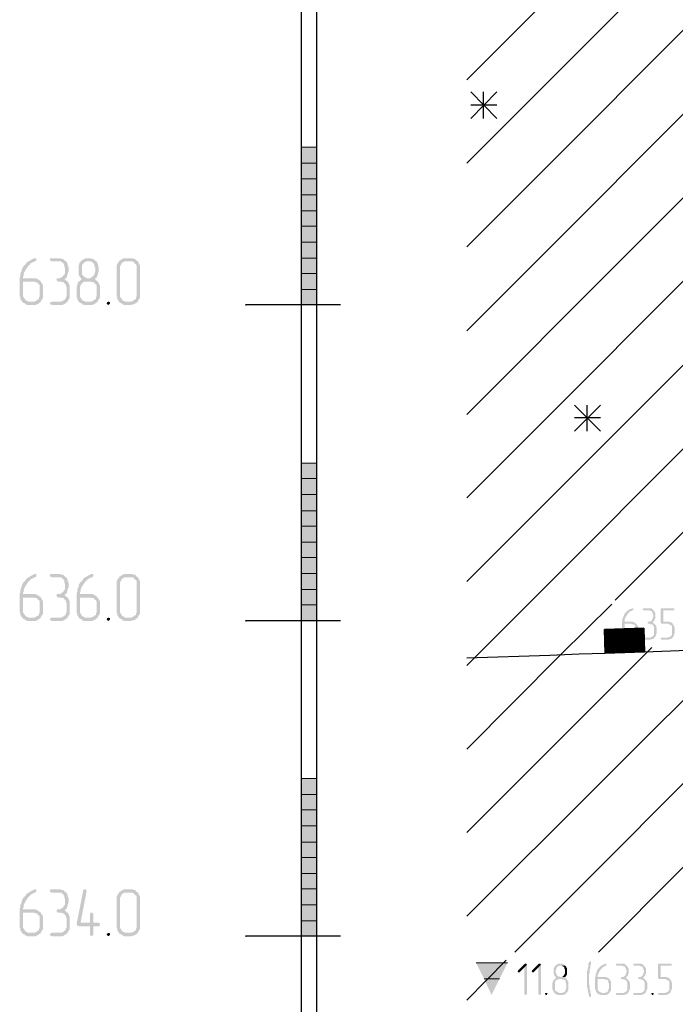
# Model space of a CAD drawing. Header units: millimetres. Extents: x -93479 to 1057970, y -66333 to 172656.
# Tile 73 of 256: x 164002 to 168157, y 39270 to 45513. Entities that reach past the tile are written whole.
import ezdxf

# ---------------------------------------------------------------- set-up
doc = ezdxf.new("R2010")
doc.units = ezdxf.units.MM
doc.layers.add('PDF _Геометрия', color=7, linetype='Continuous')
doc.layers.add('PDF _Сплошная заливка', color=7, linetype='Continuous')

# ---------------------------------------------------------------- blocks, each defined once
blk = doc.blocks.new('геология2')
at = {"layer": 'PDF _Сплошная заливка', "transparency": 33554559}
for points in [[(26.5388, -12.8201), (26.5372, -12.8201), (26.5338, -12.8218), (26.5305, -12.8234), (26.5272, -12.8251), (26.5255, -12.8268), (26.5222, -12.8284), (26.5188, -12.8301), (26.5172, -12.8318), (26.5155, -12.8351), (26.5122, -12.8384), (26.5105, -12.8401), (26.5088, -12.8418), (26.5072, -12.8451), (26.5055, -12.8484), (26.5055, -12.8518), (26.5038, -12.8551), (26.5022, -12.8584), (26.5022, -12.8651), (26.5005, -12.8684), (26.5005, -12.9151), (26.5022, -12.9184), (26.5022, -12.9218), (26.5038, -12.9251), (26.5055, -12.9268), (26.5072, -12.9301), (26.5255, -12.9284), (26.5222, -12.9284), (26.5188, -12.9268), (26.5155, -12.9251), (26.5138, -12.9234), (26.5122, -12.9201), (26.5105, -12.9184), (26.5088, -12.9151), (26.5088, -12.8784), (26.5338, -12.8784), (26.5522, -12.8768), (26.5488, -12.8751), (26.5472, -12.8734), (26.5438, -12.8718), (26.5405, -12.8701), (26.5088, -12.8701), (26.5088, -12.8668), (26.5105, -12.8634), (26.5105, -12.8584), (26.5122, -12.8551), (26.5138, -12.8518), (26.5155, -12.8484), (26.5172, -12.8468), (26.5188, -12.8434), (26.5205, -12.8418), (26.5222, -12.8384), (26.5255, -12.8368), (26.5272, -12.8334), (26.5305, -12.8318), (26.5338, -12.8301), (26.5372, -12.8284), (26.5388, -12.8284), (26.5405, -12.8268), (26.5422, -12.8251), (26.5422, -12.8201)], [(26.5972, -12.8201), (26.5772, -12.8201), (26.5755, -12.8234), (26.5772, -12.8268), (26.5805, -12.8284), (26.6038, -12.8284), (26.6055, -12.8301), (26.6088, -12.8318), (26.6105, -12.8351), (26.6122, -12.8384), (26.6122, -12.8418), (26.6138, -12.8451), (26.6138, -12.8568), (26.6122, -12.8601), (26.6105, -12.8618), (26.6088, -12.8651), (26.6055, -12.8668), (26.6038, -12.8684), (26.6005, -12.8701), (26.5938, -12.8701), (26.5922, -12.8734), (26.5938, -12.8768), (26.5972, -12.8784), (26.6038, -12.8784), (26.6072, -12.8801), (26.6105, -12.8801), (26.6122, -12.8834), (26.6155, -12.8851), (26.6155, -12.8884), (26.6172, -12.8918), (26.6172, -12.9151), (26.6155, -12.9184), (26.6155, -12.9218), (26.6122, -12.9234), (26.6105, -12.9251), (26.6072, -12.9268), (26.6038, -12.9284), (26.5805, -12.9284), (26.5772, -12.9301), (26.5755, -12.9334), (26.5772, -12.9351), (26.5805, -12.9368), (26.6072, -12.9368), (26.6105, -12.9351), (26.6138, -12.9334), (26.6155, -12.9318), (26.6188, -12.9301), (26.6205, -12.9268), (26.6222, -12.9234), (26.6238, -12.9218), (26.6255, -12.9184), (26.6255, -12.8884), (26.6238, -12.8851), (26.6222, -12.8818), (26.6205, -12.8784), (26.6172, -12.8768), (26.6155, -12.8751), (26.6122, -12.8718), (26.6155, -12.8701), (26.6172, -12.8684), (26.6188, -12.8651), (26.6188, -12.8634), (26.6205, -12.8601), (26.6205, -12.8568), (26.6222, -12.8534), (26.6222, -12.8418), (26.6205, -12.8384), (26.6205, -12.8351), (26.6188, -12.8318), (26.6172, -12.8284), (26.6138, -12.8268), (26.6122, -12.8251), (26.6088, -12.8218), (26.6055, -12.8218), (26.6022, -12.8201), (26.5988, -12.8201)], [(26.6722, -12.8201), (26.6655, -12.8201), (26.6622, -12.8218), (26.6588, -12.8234), (26.6555, -12.8251), (26.6538, -12.8268), (26.6505, -12.8301), (26.6488, -12.8318), (26.6488, -12.8351), (26.6472, -12.8384), (26.6472, -12.8601), (26.6488, -12.8634), (26.6505, -12.8668), (26.6522, -12.8701), (26.6555, -12.8718), (26.6522, -12.8751), (26.6505, -12.8768), (26.6755, -12.8784), (26.6788, -12.8784), (26.6822, -12.8801), (26.6855, -12.8801), (26.6872, -12.8834), (26.6905, -12.8851), (26.6922, -12.8884), (26.6922, -12.9151), (26.6905, -12.9184), (26.6905, -12.9218), (26.6872, -12.9234), (26.6855, -12.9251), (26.6822, -12.9268), (26.6788, -12.9284), (26.6672, -12.9284), (26.6488, -12.9301), (26.6522, -12.9318), (26.6555, -12.9334), (26.6572, -12.9351), (26.6605, -12.9368), (26.6822, -12.9368), (26.6855, -12.9351), (26.6888, -12.9334), (26.6905, -12.9318), (26.6938, -12.9301), (26.6955, -12.9268), (26.6972, -12.9234), (26.6988, -12.9218), (26.7005, -12.9184), (26.7005, -12.8884), (26.6988, -12.8851), (26.6972, -12.8818), (26.6955, -12.8784), (26.6922, -12.8768), (26.6905, -12.8751), (26.6872, -12.8718), (26.6905, -12.8701), (26.6688, -12.8701), (26.6655, -12.8684), (26.6622, -12.8668), (26.6605, -12.8651), (26.6572, -12.8618), (26.6555, -12.8601), (26.6555, -12.8384), (26.6572, -12.8351), (26.6605, -12.8318), (26.6622, -12.8301), (26.6655, -12.8284), (26.6722, -12.8284), (26.6888, -12.8268), (26.6872, -12.8251), (26.6838, -12.8218), (26.6805, -12.8218), (26.6772, -12.8201), (26.6738, -12.8201)], [(26.7755, -12.8201), (26.7605, -12.8201), (26.7572, -12.8218), (26.7538, -12.8234), (26.7522, -12.8251), (26.7488, -12.8268), (26.7472, -12.8301), (26.7455, -12.8318), (26.7438, -12.8351), (26.7422, -12.8384), (26.7422, -12.9151), (26.7438, -12.9184), (26.7438, -12.9218), (26.7455, -12.9251), (26.7472, -12.9268), (26.7488, -12.9301), (26.7522, -12.9318), (26.7555, -12.9334), (26.7572, -12.9351), (26.7605, -12.9368), (26.7788, -12.9368), (26.7822, -12.9351), (26.7855, -12.9351), (26.7888, -12.9334), (26.7905, -12.9318), (26.7938, -12.9301), (26.7672, -12.9284), (26.7638, -12.9284), (26.7605, -12.9268), (26.7572, -12.9251), (26.7555, -12.9234), (26.7538, -12.9201), (26.7522, -12.9184), (26.7505, -12.9151), (26.7505, -12.8418), (26.7522, -12.8384), (26.7538, -12.8351), (26.7555, -12.8318), (26.7588, -12.8301), (26.7605, -12.8284), (26.7755, -12.8284), (26.7938, -12.8268), (26.7905, -12.8251), (26.7888, -12.8218), (26.7855, -12.8218), (26.7822, -12.8201), (26.7788, -12.8201)], [(26.6888, -12.8268), (26.6722, -12.8284), (26.6788, -12.8284), (26.6805, -12.8301), (26.6838, -12.8318), (26.6855, -12.8351), (26.6872, -12.8384), (26.6872, -12.8418), (26.6888, -12.8451), (26.6888, -12.8534), (26.6872, -12.8568), (26.6872, -12.8601), (26.6855, -12.8618), (26.6838, -12.8651), (26.6805, -12.8668), (26.6788, -12.8684), (26.6755, -12.8701), (26.6722, -12.8701), (26.6905, -12.8701), (26.6922, -12.8684), (26.6938, -12.8651), (26.6938, -12.8634), (26.6955, -12.8601), (26.6955, -12.8568), (26.6972, -12.8534), (26.6972, -12.8418), (26.6955, -12.8384), (26.6955, -12.8351), (26.6938, -12.8318), (26.6922, -12.8284)], [(26.7938, -12.8268), (26.7755, -12.8284), (26.7822, -12.8284), (26.7855, -12.8301), (26.7872, -12.8334), (26.7905, -12.8351), (26.7922, -12.8384), (26.7922, -12.9151), (26.7905, -12.9184), (26.7905, -12.9218), (26.7872, -12.9234), (26.7855, -12.9251), (26.7822, -12.9268), (26.7788, -12.9284), (26.7672, -12.9284), (26.7938, -12.9301), (26.7955, -12.9268), (26.7972, -12.9234), (26.7988, -12.9218), (26.8005, -12.9184), (26.8005, -12.8384), (26.7988, -12.8351), (26.7972, -12.8318), (26.7955, -12.8284)], [(26.5522, -12.8768), (26.5338, -12.8784), (26.5372, -12.8784), (26.5405, -12.8801), (26.5438, -12.8801), (26.5455, -12.8834), (26.5488, -12.8851), (26.5505, -12.8884), (26.5505, -12.9151), (26.5488, -12.9184), (26.5488, -12.9218), (26.5455, -12.9234), (26.5438, -12.9251), (26.5405, -12.9268), (26.5372, -12.9284), (26.5255, -12.9284), (26.5072, -12.9301), (26.5105, -12.9318), (26.5138, -12.9334), (26.5155, -12.9351), (26.5188, -12.9368), (26.5405, -12.9368), (26.5438, -12.9351), (26.5472, -12.9334), (26.5488, -12.9318), (26.5522, -12.9301), (26.5538, -12.9268), (26.5555, -12.9234), (26.5572, -12.9218), (26.5588, -12.9184), (26.5588, -12.8884), (26.5572, -12.8851), (26.5555, -12.8818), (26.5538, -12.8801)], [(26.6505, -12.8768), (26.6472, -12.8784), (26.6455, -12.8818), (26.6438, -12.8851), (26.6438, -12.8884), (26.6422, -12.8918), (26.6422, -12.8951), (26.6422, -12.9151), (26.6438, -12.9184), (26.6438, -12.9218), (26.6455, -12.9251), (26.6472, -12.9268), (26.6488, -12.9301), (26.6672, -12.9284), (26.6638, -12.9284), (26.6605, -12.9268), (26.6572, -12.9251), (26.6555, -12.9234), (26.6538, -12.9201), (26.6522, -12.9184), (26.6505, -12.9151), (26.6505, -12.8918), (26.6522, -12.8884), (26.6538, -12.8851), (26.6555, -12.8834), (26.6588, -12.8801), (26.6605, -12.8784), (26.6755, -12.8784)], [(26.7222, -12.9284), (26.7188, -12.9301), (26.7172, -12.9334), (26.7188, -12.9351), (26.7222, -12.9368), (26.7238, -12.9351), (26.7255, -12.9334), (26.7255, -12.9301)], [(26.5388, -13.6084), (26.5372, -13.6084), (26.5338, -13.6101), (26.5305, -13.6118), (26.5272, -13.6134), (26.5255, -13.6151), (26.5222, -13.6168), (26.5188, -13.6184), (26.5172, -13.6201), (26.5155, -13.6234), (26.5122, -13.6268), (26.5105, -13.6284), (26.5088, -13.6301), (26.5072, -13.6334), (26.5055, -13.6368), (26.5055, -13.6401), (26.5038, -13.6434), (26.5022, -13.6468), (26.5022, -13.6534), (26.5005, -13.6568), (26.5005, -13.7034), (26.5022, -13.7068), (26.5022, -13.7101), (26.5038, -13.7134), (26.5055, -13.7151), (26.5072, -13.7184), (26.5255, -13.7168), (26.5222, -13.7168), (26.5188, -13.7151), (26.5155, -13.7134), (26.5138, -13.7118), (26.5122, -13.7084), (26.5105, -13.7068), (26.5088, -13.7034), (26.5088, -13.6668), (26.5338, -13.6668), (26.5522, -13.6651), (26.5488, -13.6634), (26.5472, -13.6618), (26.5438, -13.6601), (26.5405, -13.6584), (26.5088, -13.6584), (26.5088, -13.6551), (26.5105, -13.6518), (26.5105, -13.6468), (26.5122, -13.6434), (26.5138, -13.6401), (26.5155, -13.6368), (26.5172, -13.6351), (26.5188, -13.6318), (26.5205, -13.6301), (26.5222, -13.6268), (26.5255, -13.6251), (26.5272, -13.6218), (26.5305, -13.6201), (26.5338, -13.6184), (26.5372, -13.6168), (26.5388, -13.6168), (26.5405, -13.6151), (26.5422, -13.6134), (26.5422, -13.6084)], [(26.5972, -13.6084), (26.5772, -13.6084), (26.5755, -13.6118), (26.5772, -13.6151), (26.5805, -13.6168), (26.6038, -13.6168), (26.6055, -13.6184), (26.6088, -13.6201), (26.6105, -13.6234), (26.6122, -13.6268), (26.6122, -13.6301), (26.6138, -13.6334), (26.6138, -13.6451), (26.6122, -13.6484), (26.6105, -13.6501), (26.6088, -13.6534), (26.6055, -13.6551), (26.6038, -13.6568), (26.6005, -13.6584), (26.5938, -13.6584), (26.5922, -13.6618), (26.5938, -13.6651), (26.5972, -13.6668), (26.6038, -13.6668), (26.6072, -13.6684), (26.6105, -13.6684), (26.6122, -13.6718), (26.6155, -13.6734), (26.6155, -13.6768), (26.6172, -13.6801), (26.6172, -13.7034), (26.6155, -13.7068), (26.6155, -13.7101), (26.6122, -13.7118), (26.6105, -13.7134), (26.6072, -13.7151), (26.6038, -13.7168), (26.5805, -13.7168), (26.5772, -13.7184), (26.5755, -13.7218), (26.5772, -13.7234), (26.5805, -13.7251), (26.6072, -13.7251), (26.6105, -13.7234), (26.6138, -13.7218), (26.6155, -13.7201), (26.6188, -13.7184), (26.6205, -13.7151), (26.6222, -13.7118), (26.6238, -13.7101), (26.6255, -13.7068), (26.6255, -13.6768), (26.6238, -13.6734), (26.6222, -13.6701), (26.6205, -13.6668), (26.6172, -13.6651), (26.6155, -13.6634), (26.6122, -13.6601), (26.6155, -13.6584), (26.6172, -13.6568), (26.6188, -13.6534), (26.6188, -13.6518), (26.6205, -13.6484), (26.6205, -13.6451), (26.6222, -13.6418), (26.6222, -13.6301), (26.6205, -13.6268), (26.6205, -13.6234), (26.6188, -13.6201), (26.6172, -13.6168), (26.6138, -13.6151), (26.6122, -13.6134), (26.6088, -13.6101), (26.6055, -13.6101), (26.6022, -13.6084), (26.5988, -13.6084)], [(26.6805, -13.6084), (26.6788, -13.6084), (26.6755, -13.6101), (26.6722, -13.6118), (26.6688, -13.6134), (26.6672, -13.6151), (26.6638, -13.6168), (26.6605, -13.6184), (26.6588, -13.6201), (26.6572, -13.6234), (26.6538, -13.6268), (26.6522, -13.6284), (26.6505, -13.6301), (26.6488, -13.6334), (26.6472, -13.6368), (26.6472, -13.6401), (26.6455, -13.6434), (26.6438, -13.6468), (26.6438, -13.6534), (26.6422, -13.6568), (26.6422, -13.7034), (26.6438, -13.7068), (26.6438, -13.7101), (26.6455, -13.7134), (26.6472, -13.7151), (26.6488, -13.7184), (26.6672, -13.7168), (26.6638, -13.7168), (26.6605, -13.7151), (26.6572, -13.7134), (26.6555, -13.7118), (26.6538, -13.7084), (26.6522, -13.7068), (26.6505, -13.7034), (26.6505, -13.6668), (26.6755, -13.6668), (26.6938, -13.6651), (26.6905, -13.6634), (26.6888, -13.6618), (26.6855, -13.6601), (26.6822, -13.6584), (26.6505, -13.6584), (26.6505, -13.6551), (26.6522, -13.6518), (26.6522, -13.6468), (26.6538, -13.6434), (26.6555, -13.6401), (26.6572, -13.6368), (26.6588, -13.6351), (26.6605, -13.6318), (26.6622, -13.6301), (26.6638, -13.6268), (26.6672, -13.6251), (26.6688, -13.6218), (26.6722, -13.6201), (26.6755, -13.6184), (26.6788, -13.6168), (26.6805, -13.6168), (26.6822, -13.6151), (26.6838, -13.6134), (26.6838, -13.6084)], [(26.7755, -13.6084), (26.7605, -13.6084), (26.7572, -13.6101), (26.7538, -13.6118), (26.7522, -13.6134), (26.7488, -13.6151), (26.7472, -13.6184), (26.7455, -13.6201), (26.7438, -13.6234), (26.7422, -13.6268), (26.7422, -13.7034), (26.7438, -13.7068), (26.7438, -13.7101), (26.7455, -13.7134), (26.7472, -13.7151), (26.7488, -13.7184), (26.7522, -13.7201), (26.7555, -13.7218), (26.7572, -13.7234), (26.7605, -13.7251), (26.7788, -13.7251), (26.7822, -13.7234), (26.7855, -13.7234), (26.7888, -13.7218), (26.7905, -13.7201), (26.7938, -13.7184), (26.7672, -13.7168), (26.7638, -13.7168), (26.7605, -13.7151), (26.7572, -13.7134), (26.7555, -13.7118), (26.7538, -13.7084), (26.7522, -13.7068), (26.7505, -13.7034), (26.7505, -13.6301), (26.7522, -13.6268), (26.7538, -13.6234), (26.7555, -13.6201), (26.7588, -13.6184), (26.7605, -13.6168), (26.7755, -13.6168), (26.7938, -13.6151), (26.7905, -13.6134), (26.7888, -13.6101), (26.7855, -13.6101), (26.7822, -13.6084), (26.7788, -13.6084)], [(26.7938, -13.6151), (26.7755, -13.6168), (26.7822, -13.6168), (26.7855, -13.6184), (26.7872, -13.6218), (26.7905, -13.6234), (26.7922, -13.6268), (26.7922, -13.7034), (26.7905, -13.7068), (26.7905, -13.7101), (26.7872, -13.7118), (26.7855, -13.7134), (26.7822, -13.7151), (26.7788, -13.7168), (26.7672, -13.7168), (26.7938, -13.7184), (26.7955, -13.7151), (26.7972, -13.7118), (26.7988, -13.7101), (26.8005, -13.7068), (26.8005, -13.6268), (26.7988, -13.6234), (26.7972, -13.6201), (26.7955, -13.6168)], [(26.5522, -13.6651), (26.5338, -13.6668), (26.5372, -13.6668), (26.5405, -13.6684), (26.5438, -13.6684), (26.5455, -13.6718), (26.5488, -13.6734), (26.5505, -13.6768), (26.5505, -13.7034), (26.5488, -13.7068), (26.5488, -13.7101), (26.5455, -13.7118), (26.5438, -13.7134), (26.5405, -13.7151), (26.5372, -13.7168), (26.5255, -13.7168), (26.5072, -13.7184), (26.5105, -13.7201), (26.5138, -13.7218), (26.5155, -13.7234), (26.5188, -13.7251), (26.5405, -13.7251), (26.5438, -13.7234), (26.5472, -13.7218), (26.5488, -13.7201), (26.5522, -13.7184), (26.5538, -13.7151), (26.5555, -13.7118), (26.5572, -13.7101), (26.5588, -13.7068), (26.5588, -13.6768), (26.5572, -13.6734), (26.5555, -13.6701), (26.5538, -13.6684)], [(26.6938, -13.6651), (26.6755, -13.6668), (26.6788, -13.6668), (26.6822, -13.6684), (26.6855, -13.6684), (26.6872, -13.6718), (26.6905, -13.6734), (26.6922, -13.6768), (26.6922, -13.7034), (26.6905, -13.7068), (26.6905, -13.7101), (26.6872, -13.7118), (26.6855, -13.7134), (26.6822, -13.7151), (26.6788, -13.7168), (26.6672, -13.7168), (26.6488, -13.7184), (26.6522, -13.7201), (26.6555, -13.7218), (26.6572, -13.7234), (26.6605, -13.7251), (26.6822, -13.7251), (26.6855, -13.7234), (26.6888, -13.7218), (26.6905, -13.7201), (26.6938, -13.7184), (26.6955, -13.7151), (26.6972, -13.7118), (26.6988, -13.7101), (26.7005, -13.7068), (26.7005, -13.6768), (26.6988, -13.6734), (26.6972, -13.6701), (26.6955, -13.6684)], [(28.0288, -13.6934), (28.0272, -13.6934), (28.0255, -13.6951), (28.0222, -13.6951), (28.0205, -13.6968), (28.0188, -13.6984), (28.0172, -13.6984), (28.0155, -13.7001), (28.0138, -13.7018), (28.0122, -13.7034), (28.0105, -13.7051), (28.0088, -13.7068), (28.0088, -13.7084), (28.0072, -13.7101), (28.0072, -13.7118), (28.0055, -13.7151), (28.0055, -13.7168), (28.0038, -13.7184), (28.0038, -13.7251), (28.0022, -13.7284), (28.0022, -13.7568), (28.0038, -13.7601), (28.0038, -13.7618), (28.0055, -13.7634), (28.0055, -13.7651), (28.0072, -13.7668), (28.0188, -13.7668), (28.0172, -13.7651), (28.0155, -13.7651), (28.0138, -13.7634), (28.0122, -13.7634), (28.0105, -13.7618), (28.0088, -13.7584), (28.0088, -13.7318), (28.0372, -13.7318), (28.0355, -13.7301), (28.0338, -13.7284), (28.0322, -13.7284), (28.0288, -13.7268), (28.0088, -13.7268), (28.0088, -13.7201), (28.0105, -13.7184), (28.0105, -13.7168), (28.0122, -13.7151), (28.0122, -13.7134), (28.0138, -13.7118), (28.0155, -13.7101), (28.0155, -13.7084), (28.0172, -13.7068), (28.0188, -13.7051), (28.0205, -13.7034), (28.0222, -13.7018), (28.0255, -13.7001), (28.0272, -13.7001), (28.0288, -13.6984), (28.0305, -13.6968), (28.0305, -13.6934)], [(28.0688, -13.6934), (28.0555, -13.6934), (28.0538, -13.6968), (28.0555, -13.6984), (28.0705, -13.6984), (28.0722, -13.7001), (28.0755, -13.7001), (28.0772, -13.7018), (28.0772, -13.7034), (28.0788, -13.7051), (28.0788, -13.7084), (28.0805, -13.7101), (28.0805, -13.7151), (28.0788, -13.7184), (28.0788, -13.7201), (28.0772, -13.7218), (28.0772, -13.7234), (28.0755, -13.7251), (28.0722, -13.7268), (28.0672, -13.7268), (28.0672, -13.7284), (28.0655, -13.7301), (28.0672, -13.7318), (28.0705, -13.7318), (28.0738, -13.7334), (28.0772, -13.7334), (28.0788, -13.7351), (28.0805, -13.7368), (28.0822, -13.7401), (28.0822, -13.7601), (28.0805, -13.7618), (28.0788, -13.7634), (28.0772, -13.7651), (28.0755, -13.7651), (28.0738, -13.7668), (28.0555, -13.7668), (28.0538, -13.7684), (28.0555, -13.7718), (28.0755, -13.7718), (28.0772, -13.7701), (28.0805, -13.7701), (28.0822, -13.7684), (28.0838, -13.7668), (28.0855, -13.7651), (28.0855, -13.7634), (28.0872, -13.7618), (28.0872, -13.7601), (28.0888, -13.7568), (28.0888, -13.7418), (28.0872, -13.7384), (28.0872, -13.7368), (28.0855, -13.7351), (28.0838, -13.7334), (28.0822, -13.7318), (28.0805, -13.7301), (28.0788, -13.7284), (28.0805, -13.7268), (28.0822, -13.7251), (28.0838, -13.7234), (28.0838, -13.7201), (28.0855, -13.7184), (28.0855, -13.7051), (28.0838, -13.7034), (28.0838, -13.7018), (28.0822, -13.7001), (28.0805, -13.6984), (28.0788, -13.6968), (28.0772, -13.6951), (28.0755, -13.6934), (28.0705, -13.6934)], [(28.1305, -13.6934), (28.1005, -13.6934), (28.0988, -13.6951), (28.0988, -13.7301), (28.1005, -13.7318), (28.1172, -13.7318), (28.1188, -13.7334), (28.1205, -13.7334), (28.1222, -13.7351), (28.1238, -13.7351), (28.1255, -13.7368), (28.1272, -13.7384), (28.1272, -13.7601), (28.1255, -13.7618), (28.1238, -13.7634), (28.1222, -13.7651), (28.1188, -13.7651), (28.1172, -13.7668), (28.1005, -13.7668), (28.0988, -13.7684), (28.1005, -13.7718), (28.1205, -13.7718), (28.1222, -13.7701), (28.1255, -13.7701), (28.1272, -13.7684), (28.1288, -13.7668), (28.1305, -13.7651), (28.1305, -13.7634), (28.1322, -13.7618), (28.1322, -13.7584), (28.1338, -13.7568), (28.1338, -13.7418), (28.1322, -13.7384), (28.1322, -13.7368), (28.1305, -13.7351), (28.1288, -13.7334), (28.1288, -13.7318), (28.1272, -13.7301), (28.1238, -13.7284), (28.1222, -13.7284), (28.1205, -13.7268), (28.1055, -13.7268), (28.1055, -13.6984), (28.1322, -13.6984), (28.1338, -13.6968), (28.1322, -13.6934)], [(26.7222, -13.7168), (26.7188, -13.7184), (26.7172, -13.7218), (26.7188, -13.7234), (26.7222, -13.7251), (26.7238, -13.7234), (26.7255, -13.7218), (26.7255, -13.7184)], [(28.0372, -13.7318), (28.0255, -13.7318), (28.0272, -13.7334), (28.0322, -13.7334), (28.0338, -13.7351), (28.0355, -13.7368), (28.0355, -13.7418), (28.0372, -13.7434), (28.0372, -13.7551), (28.0355, -13.7568), (28.0355, -13.7601), (28.0338, -13.7618), (28.0338, -13.7634), (28.0322, -13.7651), (28.0288, -13.7651), (28.0272, -13.7668), (28.0072, -13.7668), (28.0088, -13.7684), (28.0105, -13.7701), (28.0138, -13.7701), (28.0155, -13.7718), (28.0305, -13.7718), (28.0322, -13.7701), (28.0338, -13.7701), (28.0355, -13.7684), (28.0372, -13.7668), (28.0388, -13.7651), (28.0405, -13.7634), (28.0405, -13.7618), (28.0422, -13.7601), (28.0422, -13.7384), (28.0405, -13.7368), (28.0405, -13.7351), (28.0388, -13.7334)], [(26.5388, -14.3951), (26.5372, -14.3951), (26.5338, -14.3968), (26.5305, -14.3984), (26.5272, -14.4001), (26.5255, -14.4018), (26.5222, -14.4034), (26.5188, -14.4051), (26.5172, -14.4068), (26.5155, -14.4101), (26.5122, -14.4134), (26.5105, -14.4151), (26.5088, -14.4168), (26.5072, -14.4201), (26.5055, -14.4234), (26.5055, -14.4268), (26.5038, -14.4301), (26.5022, -14.4334), (26.5022, -14.4401), (26.5005, -14.4434), (26.5005, -14.4901), (26.5022, -14.4934), (26.5022, -14.4968), (26.5038, -14.5001), (26.5055, -14.5018), (26.5072, -14.5051), (26.5255, -14.5034), (26.5222, -14.5034), (26.5188, -14.5018), (26.5155, -14.5001), (26.5138, -14.4984), (26.5122, -14.4951), (26.5105, -14.4934), (26.5088, -14.4901), (26.5088, -14.4534), (26.5338, -14.4534), (26.5522, -14.4518), (26.5488, -14.4501), (26.5472, -14.4484), (26.5438, -14.4468), (26.5405, -14.4451), (26.5088, -14.4451), (26.5088, -14.4418), (26.5105, -14.4384), (26.5105, -14.4334), (26.5122, -14.4301), (26.5138, -14.4268), (26.5155, -14.4234), (26.5172, -14.4218), (26.5188, -14.4184), (26.5205, -14.4168), (26.5222, -14.4134), (26.5255, -14.4118), (26.5272, -14.4084), (26.5305, -14.4068), (26.5338, -14.4051), (26.5372, -14.4034), (26.5388, -14.4034), (26.5405, -14.4018), (26.5422, -14.4001), (26.5422, -14.3951)], [(26.5972, -14.3951), (26.5772, -14.3951), (26.5755, -14.3984), (26.5772, -14.4018), (26.5805, -14.4034), (26.6038, -14.4034), (26.6055, -14.4051), (26.6088, -14.4068), (26.6105, -14.4101), (26.6122, -14.4134), (26.6122, -14.4168), (26.6138, -14.4201), (26.6138, -14.4318), (26.6122, -14.4351), (26.6105, -14.4368), (26.6088, -14.4401), (26.6055, -14.4418), (26.6038, -14.4434), (26.6005, -14.4451), (26.5938, -14.4451), (26.5922, -14.4484), (26.5938, -14.4518), (26.5972, -14.4534), (26.6038, -14.4534), (26.6072, -14.4551), (26.6105, -14.4551), (26.6122, -14.4584), (26.6155, -14.4601), (26.6155, -14.4634), (26.6172, -14.4668), (26.6172, -14.4901), (26.6155, -14.4934), (26.6155, -14.4968), (26.6122, -14.4984), (26.6105, -14.5001), (26.6072, -14.5018), (26.6038, -14.5034), (26.5805, -14.5034), (26.5772, -14.5051), (26.5755, -14.5084), (26.5772, -14.5101), (26.5805, -14.5118), (26.6072, -14.5118), (26.6105, -14.5101), (26.6138, -14.5084), (26.6155, -14.5068), (26.6188, -14.5051), (26.6205, -14.5018), (26.6222, -14.4984), (26.6238, -14.4968), (26.6255, -14.4934), (26.6255, -14.4634), (26.6238, -14.4601), (26.6222, -14.4568), (26.6205, -14.4534), (26.6172, -14.4518), (26.6155, -14.4501), (26.6122, -14.4468), (26.6155, -14.4451), (26.6172, -14.4434), (26.6188, -14.4401), (26.6188, -14.4384), (26.6205, -14.4351), (26.6205, -14.4318), (26.6222, -14.4284), (26.6222, -14.4168), (26.6205, -14.4134), (26.6205, -14.4101), (26.6188, -14.4068), (26.6172, -14.4034), (26.6138, -14.4018), (26.6122, -14.4001), (26.6088, -14.3968), (26.6055, -14.3968), (26.6022, -14.3951), (26.5988, -14.3951)], [(26.6638, -14.3951), (26.6605, -14.3951), (26.6588, -14.3984), (26.6422, -14.4818), (26.6438, -14.4851), (26.6472, -14.4868), (26.6755, -14.4868), (26.6755, -14.5084), (26.6772, -14.5101), (26.6805, -14.5118), (26.6822, -14.5101), (26.6838, -14.5084), (26.6838, -14.4868), (26.6972, -14.4868), (26.7005, -14.4851), (26.7005, -14.4801), (26.6972, -14.4784), (26.6522, -14.4784), (26.6672, -14.4001), (26.6672, -14.3984), (26.6655, -14.3951)], [(26.7755, -14.3951), (26.7605, -14.3951), (26.7572, -14.3968), (26.7538, -14.3984), (26.7522, -14.4001), (26.7488, -14.4018), (26.7472, -14.4051), (26.7455, -14.4068), (26.7438, -14.4101), (26.7422, -14.4134), (26.7422, -14.4901), (26.7438, -14.4934), (26.7438, -14.4968), (26.7455, -14.5001), (26.7472, -14.5018), (26.7488, -14.5051), (26.7522, -14.5068), (26.7555, -14.5084), (26.7572, -14.5101), (26.7605, -14.5118), (26.7788, -14.5118), (26.7822, -14.5101), (26.7855, -14.5101), (26.7888, -14.5084), (26.7905, -14.5068), (26.7938, -14.5051), (26.7672, -14.5034), (26.7638, -14.5034), (26.7605, -14.5018), (26.7572, -14.5001), (26.7555, -14.4984), (26.7538, -14.4951), (26.7522, -14.4934), (26.7505, -14.4901), (26.7505, -14.4168), (26.7522, -14.4134), (26.7538, -14.4101), (26.7555, -14.4068), (26.7588, -14.4051), (26.7605, -14.4034), (26.7755, -14.4034), (26.7938, -14.4018), (26.7905, -14.4001), (26.7888, -14.3968), (26.7855, -14.3968), (26.7822, -14.3951), (26.7788, -14.3951)], [(26.7938, -14.4018), (26.7755, -14.4034), (26.7822, -14.4034), (26.7855, -14.4051), (26.7872, -14.4084), (26.7905, -14.4101), (26.7922, -14.4134), (26.7922, -14.4901), (26.7905, -14.4934), (26.7905, -14.4968), (26.7872, -14.4984), (26.7855, -14.5001), (26.7822, -14.5018), (26.7788, -14.5034), (26.7672, -14.5034), (26.7938, -14.5051), (26.7955, -14.5018), (26.7972, -14.4984), (26.7988, -14.4968), (26.8005, -14.4934), (26.8005, -14.4134), (26.7988, -14.4101), (26.7972, -14.4068), (26.7955, -14.4034)], [(26.5522, -14.4518), (26.5338, -14.4534), (26.5372, -14.4534), (26.5405, -14.4551), (26.5438, -14.4551), (26.5455, -14.4584), (26.5488, -14.4601), (26.5505, -14.4634), (26.5505, -14.4901), (26.5488, -14.4934), (26.5488, -14.4968), (26.5455, -14.4984), (26.5438, -14.5001), (26.5405, -14.5018), (26.5372, -14.5034), (26.5255, -14.5034), (26.5072, -14.5051), (26.5105, -14.5068), (26.5138, -14.5084), (26.5155, -14.5101), (26.5188, -14.5118), (26.5405, -14.5118), (26.5438, -14.5101), (26.5472, -14.5084), (26.5488, -14.5068), (26.5522, -14.5051), (26.5538, -14.5018), (26.5555, -14.4984), (26.5572, -14.4968), (26.5588, -14.4934), (26.5588, -14.4634), (26.5572, -14.4601), (26.5555, -14.4568), (26.5538, -14.4551)], [(26.6805, -14.4534), (26.6772, -14.4534), (26.6755, -14.4568), (26.6755, -14.4784), (26.6522, -14.4784), (26.6838, -14.4784), (26.6838, -14.4568), (26.6822, -14.4534)], [(26.7222, -14.5034), (26.7188, -14.5051), (26.7172, -14.5084), (26.7188, -14.5101), (26.7222, -14.5118), (26.7238, -14.5101), (26.7255, -14.5084), (26.7255, -14.5051)], [(27.7622, -14.5801), (27.7605, -14.5801), (27.7438, -14.5968), (27.7422, -14.6001), (27.7438, -14.6018), (27.7472, -14.6018), (27.7588, -14.5901), (27.7655, -14.5834), (27.7638, -14.5801)], [(27.7655, -14.5834), (27.7588, -14.5901), (27.7588, -14.6551), (27.7605, -14.6584), (27.7638, -14.6584), (27.7655, -14.6551)], [(27.7972, -14.5801), (27.7955, -14.5801), (27.7788, -14.5968), (27.7772, -14.6001), (27.7788, -14.6018), (27.7822, -14.6018), (27.7938, -14.5901), (27.8005, -14.5834), (27.7988, -14.5801)], [(27.8005, -14.5834), (27.7938, -14.5901), (27.7938, -14.6551), (27.7955, -14.6584), (27.7988, -14.6584), (27.8005, -14.6551)], [(27.8488, -14.5801), (27.8438, -14.5801), (27.8422, -14.5818), (27.8405, -14.5818), (27.8388, -14.5834), (27.8372, -14.5851), (27.8355, -14.5868), (27.8338, -14.5884), (27.8338, -14.5901), (27.8322, -14.5918), (27.8322, -14.6068), (27.8338, -14.6084), (27.8338, -14.6101), (27.8355, -14.6118), (27.8372, -14.6134), (27.8372, -14.6151), (27.8388, -14.6151), (27.8372, -14.6168), (27.8355, -14.6184), (27.8522, -14.6184), (27.8538, -14.6201), (27.8588, -14.6201), (27.8605, -14.6218), (27.8622, -14.6234), (27.8622, -14.6284), (27.8638, -14.6301), (27.8638, -14.6418), (27.8622, -14.6434), (27.8622, -14.6468), (27.8605, -14.6484), (27.8605, -14.6501), (27.8588, -14.6518), (27.8555, -14.6518), (27.8538, -14.6534), (27.8338, -14.6534), (27.8355, -14.6551), (27.8372, -14.6568), (27.8405, -14.6568), (27.8422, -14.6584), (27.8572, -14.6584), (27.8588, -14.6568), (27.8605, -14.6568), (27.8622, -14.6551), (27.8638, -14.6534), (27.8655, -14.6518), (27.8672, -14.6501), (27.8672, -14.6484), (27.8688, -14.6468), (27.8688, -14.6251), (27.8672, -14.6234), (27.8672, -14.6218), (27.8655, -14.6218), (27.8655, -14.6201), (27.8638, -14.6184), (27.8622, -14.6168), (27.8605, -14.6151), (27.8622, -14.6134), (27.8472, -14.6134), (27.8455, -14.6118), (27.8422, -14.6118), (27.8405, -14.6101), (27.8405, -14.6084), (27.8388, -14.6068), (27.8388, -14.6051), (27.8372, -14.6018), (27.8372, -14.5968), (27.8388, -14.5951), (27.8388, -14.5918), (27.8405, -14.5901), (27.8405, -14.5884), (27.8438, -14.5868), (27.8455, -14.5868), (27.8472, -14.5851), (27.8605, -14.5851), (27.8588, -14.5834), (27.8572, -14.5818), (27.8555, -14.5818), (27.8538, -14.5801), (27.8505, -14.5801)], [(27.8605, -14.5851), (27.8488, -14.5851), (27.8522, -14.5851), (27.8538, -14.5868), (27.8555, -14.5868), (27.8572, -14.5884), (27.8588, -14.5901), (27.8588, -14.5918), (27.8605, -14.5951), (27.8605, -14.6051), (27.8588, -14.6068), (27.8588, -14.6084), (27.8572, -14.6101), (27.8555, -14.6118), (27.8538, -14.6134), (27.8488, -14.6134), (27.8622, -14.6134), (27.8622, -14.6118), (27.8638, -14.6101), (27.8655, -14.6068), (27.8655, -14.5918), (27.8638, -14.5901), (27.8638, -14.5884), (27.8622, -14.5868)], [(27.9238, -14.5734), (27.9222, -14.5751), (27.9205, -14.5768), (27.9205, -14.5784), (27.9188, -14.5801), (27.9188, -14.5884), (27.9172, -14.5901), (27.9172, -14.5968), (27.9155, -14.5984), (27.9155, -14.6401), (27.9172, -14.6418), (27.9172, -14.6484), (27.9188, -14.6518), (27.9188, -14.6551), (27.9205, -14.6584), (27.9205, -14.6618), (27.9222, -14.6634), (27.9255, -14.6634), (27.9255, -14.6568), (27.9238, -14.6534), (27.9238, -14.6468), (27.9222, -14.6451), (27.9222, -14.6351), (27.9205, -14.6334), (27.9205, -14.6051), (27.9222, -14.6034), (27.9222, -14.5934), (27.9238, -14.5918), (27.9238, -14.5851), (27.9255, -14.5834), (27.9255, -14.5784), (27.9255, -14.5751)], [(27.9622, -14.5801), (27.9605, -14.5801), (27.9588, -14.5818), (27.9555, -14.5818), (27.9538, -14.5834), (27.9522, -14.5851), (27.9505, -14.5851), (27.9488, -14.5868), (27.9472, -14.5884), (27.9455, -14.5901), (27.9438, -14.5918), (27.9422, -14.5934), (27.9422, -14.5951), (27.9405, -14.5968), (27.9405, -14.5984), (27.9388, -14.6018), (27.9388, -14.6034), (27.9372, -14.6051), (27.9372, -14.6118), (27.9355, -14.6151), (27.9355, -14.6434), (27.9372, -14.6468), (27.9372, -14.6484), (27.9388, -14.6501), (27.9388, -14.6518), (27.9405, -14.6534), (27.9522, -14.6534), (27.9505, -14.6518), (27.9488, -14.6518), (27.9472, -14.6501), (27.9455, -14.6501), (27.9438, -14.6484), (27.9422, -14.6451), (27.9422, -14.6184), (27.9705, -14.6184), (27.9688, -14.6168), (27.9672, -14.6151), (27.9655, -14.6151), (27.9622, -14.6134), (27.9422, -14.6134), (27.9422, -14.6068), (27.9438, -14.6051), (27.9438, -14.6034), (27.9455, -14.6018), (27.9455, -14.6001), (27.9472, -14.5984), (27.9488, -14.5968), (27.9488, -14.5951), (27.9505, -14.5934), (27.9522, -14.5918), (27.9538, -14.5901), (27.9555, -14.5884), (27.9588, -14.5868), (27.9605, -14.5868), (27.9622, -14.5851), (27.9638, -14.5834), (27.9638, -14.5801)], [(28.0022, -14.5801), (27.9888, -14.5801), (27.9872, -14.5834), (27.9888, -14.5851), (28.0038, -14.5851), (28.0055, -14.5868), (28.0088, -14.5868), (28.0105, -14.5884), (28.0105, -14.5901), (28.0122, -14.5918), (28.0122, -14.5951), (28.0138, -14.5968), (28.0138, -14.6018), (28.0122, -14.6051), (28.0122, -14.6068), (28.0105, -14.6084), (28.0105, -14.6101), (28.0088, -14.6118), (28.0055, -14.6134), (28.0005, -14.6134), (28.0005, -14.6151), (27.9988, -14.6168), (28.0005, -14.6184), (28.0038, -14.6184), (28.0072, -14.6201), (28.0105, -14.6201), (28.0122, -14.6218), (28.0138, -14.6234), (28.0155, -14.6268), (28.0155, -14.6468), (28.0138, -14.6484), (28.0122, -14.6501), (28.0105, -14.6518), (28.0088, -14.6518), (28.0072, -14.6534), (27.9888, -14.6534), (27.9872, -14.6551), (27.9888, -14.6584), (28.0088, -14.6584), (28.0105, -14.6568), (28.0138, -14.6568), (28.0155, -14.6551), (28.0172, -14.6534), (28.0188, -14.6518), (28.0188, -14.6501), (28.0205, -14.6484), (28.0205, -14.6468), (28.0222, -14.6434), (28.0222, -14.6284), (28.0205, -14.6251), (28.0205, -14.6234), (28.0188, -14.6218), (28.0172, -14.6201), (28.0155, -14.6184), (28.0138, -14.6168), (28.0122, -14.6151), (28.0138, -14.6134), (28.0155, -14.6118), (28.0172, -14.6101), (28.0172, -14.6068), (28.0188, -14.6051), (28.0188, -14.5918), (28.0172, -14.5901), (28.0172, -14.5884), (28.0155, -14.5868), (28.0138, -14.5851), (28.0122, -14.5834), (28.0105, -14.5818), (28.0088, -14.5801), (28.0038, -14.5801)], [(28.0455, -14.5801), (28.0322, -14.5801), (28.0305, -14.5834), (28.0322, -14.5851), (28.0472, -14.5851), (28.0488, -14.5868), (28.0522, -14.5868), (28.0538, -14.5884), (28.0538, -14.5901), (28.0555, -14.5918), (28.0555, -14.5951), (28.0572, -14.5968), (28.0572, -14.6018), (28.0555, -14.6051), (28.0555, -14.6068), (28.0538, -14.6084), (28.0538, -14.6101), (28.0522, -14.6118), (28.0488, -14.6134), (28.0438, -14.6134), (28.0438, -14.6151), (28.0422, -14.6168), (28.0438, -14.6184), (28.0472, -14.6184), (28.0505, -14.6201), (28.0538, -14.6201), (28.0555, -14.6218), (28.0572, -14.6234), (28.0588, -14.6268), (28.0588, -14.6468), (28.0572, -14.6484), (28.0555, -14.6501), (28.0538, -14.6518), (28.0522, -14.6518), (28.0505, -14.6534), (28.0322, -14.6534), (28.0305, -14.6551), (28.0322, -14.6584), (28.0522, -14.6584), (28.0538, -14.6568), (28.0572, -14.6568), (28.0588, -14.6551), (28.0605, -14.6534), (28.0622, -14.6518), (28.0622, -14.6501), (28.0638, -14.6484), (28.0638, -14.6468), (28.0655, -14.6434), (28.0655, -14.6284), (28.0638, -14.6251), (28.0638, -14.6234), (28.0622, -14.6218), (28.0605, -14.6201), (28.0588, -14.6184), (28.0572, -14.6168), (28.0555, -14.6151), (28.0572, -14.6134), (28.0588, -14.6118), (28.0605, -14.6101), (28.0605, -14.6068), (28.0622, -14.6051), (28.0622, -14.5918), (28.0605, -14.5901), (28.0605, -14.5884), (28.0588, -14.5868), (28.0572, -14.5851), (28.0555, -14.5834), (28.0538, -14.5818), (28.0522, -14.5801), (28.0472, -14.5801)], [(28.1238, -14.5801), (28.0938, -14.5801), (28.0922, -14.5818), (28.0922, -14.6168), (28.0938, -14.6184), (28.1105, -14.6184), (28.1122, -14.6201), (28.1138, -14.6201), (28.1155, -14.6218), (28.1172, -14.6218), (28.1188, -14.6234), (28.1205, -14.6251), (28.1205, -14.6468), (28.1188, -14.6484), (28.1172, -14.6501), (28.1155, -14.6518), (28.1122, -14.6518), (28.1105, -14.6534), (28.0938, -14.6534), (28.0922, -14.6551), (28.0938, -14.6584), (28.1138, -14.6584), (28.1155, -14.6568), (28.1188, -14.6568), (28.1205, -14.6551), (28.1222, -14.6534), (28.1238, -14.6518), (28.1238, -14.6501), (28.1255, -14.6484), (28.1255, -14.6451), (28.1272, -14.6434), (28.1272, -14.6284), (28.1255, -14.6251), (28.1255, -14.6234), (28.1238, -14.6218), (28.1222, -14.6201), (28.1222, -14.6184), (28.1205, -14.6168), (28.1172, -14.6151), (28.1155, -14.6151), (28.1138, -14.6134), (28.0988, -14.6134), (28.0988, -14.5851), (28.1255, -14.5851), (28.1272, -14.5834), (28.1255, -14.5801)], [(27.8355, -14.6184), (27.8338, -14.6201), (27.8322, -14.6218), (27.8305, -14.6234), (27.8305, -14.6251), (27.8288, -14.6284), (27.8288, -14.6301), (27.8288, -14.6434), (27.8305, -14.6468), (27.8305, -14.6484), (27.8322, -14.6501), (27.8322, -14.6518), (27.8338, -14.6534), (27.8455, -14.6534), (27.8438, -14.6518), (27.8422, -14.6518), (27.8405, -14.6501), (27.8388, -14.6501), (27.8372, -14.6484), (27.8355, -14.6451), (27.8355, -14.6251), (27.8372, -14.6234), (27.8388, -14.6218), (27.8405, -14.6201), (27.8438, -14.6201), (27.8455, -14.6184), (27.8522, -14.6184)], [(27.9705, -14.6184), (27.9588, -14.6184), (27.9605, -14.6201), (27.9655, -14.6201), (27.9672, -14.6218), (27.9688, -14.6234), (27.9688, -14.6284), (27.9705, -14.6301), (27.9705, -14.6418), (27.9688, -14.6434), (27.9688, -14.6468), (27.9672, -14.6484), (27.9672, -14.6501), (27.9655, -14.6518), (27.9622, -14.6518), (27.9605, -14.6534), (27.9405, -14.6534), (27.9422, -14.6551), (27.9438, -14.6568), (27.9472, -14.6568), (27.9488, -14.6584), (27.9638, -14.6584), (27.9655, -14.6568), (27.9672, -14.6568), (27.9688, -14.6551), (27.9705, -14.6534), (27.9722, -14.6518), (27.9738, -14.6501), (27.9738, -14.6484), (27.9755, -14.6468), (27.9755, -14.6251), (27.9738, -14.6234), (27.9738, -14.6218), (27.9722, -14.6201)], [(27.8138, -14.6534), (27.8122, -14.6534), (27.8105, -14.6551), (27.8122, -14.6584), (27.8155, -14.6584), (27.8155, -14.6568), (27.8172, -14.6551), (27.8155, -14.6534)], [(28.0788, -14.6534), (28.0772, -14.6534), (28.0755, -14.6551), (28.0772, -14.6584), (28.0805, -14.6584), (28.0805, -14.6568), (28.0822, -14.6551), (28.0805, -14.6534)]]:
    blk.add_hatch(color=7, dxfattribs=at).paths.add_polyline_path(points)
at = {"layer": 'PDF _Геометрия', "color": 7, "lineweight": 25}
for points in [[(27.2022, -9.5334), (27.2022, -14.5734), (27.2038, -14.5734)], [(27.2405, -9.5334), (27.2405, -14.5734), (27.2422, -14.5734)], [(27.6155, -12.3751), (28.3622, -11.6268)], [(27.6155, -12.5834), (28.3622, -11.8351)], [(27.6155, -12.7918), (28.3622, -12.0434)], [(27.6155, -13.0018), (28.3622, -12.2534)], [(27.6905, -12.4051), (27.6255, -12.4718)], [(27.6255, -12.4051), (27.6905, -12.4718)], [(27.6572, -12.4718), (27.6572, -12.4051)], [(27.6905, -12.4384), (27.6255, -12.4384)], [(27.6155, -13.2101), (28.3622, -12.4618)], [(27.6155, -13.4184), (28.3622, -12.6701)], [(27.6155, -13.6268), (28.3622, -12.8801)], [(27.3005, -12.9368), (27.0638, -12.9368), (27.0655, -12.9368)], [(27.6155, -13.8368), (27.6338, -13.8184), (28.3622, -13.0884)], [(27.9488, -13.1868), (27.8838, -13.2518)], [(27.8838, -13.1868), (27.9488, -13.2518)], [(27.9155, -13.2518), (27.9155, -13.1868)], [(27.9488, -13.2184), (27.8838, -13.2184)], [(27.9855, -13.6734), (28.3622, -13.2968)], [(27.6155, -14.0451), (27.8488, -13.8101), (27.9772, -13.6834)], [(27.3005, -13.7251), (27.0638, -13.7251), (27.0655, -13.7251)], [(27.6155, -14.4618), (28.2838, -13.7951), (28.3622, -13.7151)], [(28.4322, -13.7868), (28.3355, -13.7918), (28.3338, -13.7918), (28.1972, -13.7984), (28.1455, -13.8001), (28.0588, -13.8034), (27.9605, -13.8068), (27.9588, -13.7468), (28.0555, -13.7434), (28.0572, -13.7434), (28.0588, -13.8034)], [(28.0572, -13.7434), (27.9588, -13.7468)], [(28.0572, -13.7451), (27.9588, -13.7484), (28.0572, -13.7451)], [(28.0572, -13.7468), (27.9588, -13.7501), (28.0572, -13.7468)], [(27.9605, -13.7501), (27.9588, -13.7501), (28.0572, -13.7468)], [(27.9605, -13.7518), (27.9588, -13.7518), (28.0572, -13.7484), (27.9588, -13.7534), (28.0572, -13.7501)], [(28.0572, -13.7484), (27.9588, -13.7518), (28.0572, -13.7484)], [(27.9588, -13.7484), (27.9605, -13.7484)], [(28.0572, -13.7501), (27.9588, -13.7534), (28.0572, -13.7501)], [(28.0572, -13.7518), (27.9588, -13.7551), (28.0572, -13.7518)], [(28.0572, -13.7534), (27.9588, -13.7568), (28.0572, -13.7534)], [(27.9605, -13.7568), (27.9588, -13.7568), (28.0572, -13.7534)], [(27.9588, -13.7534), (27.9605, -13.7534)], [(28.0572, -13.7551), (27.9588, -13.7584), (28.0572, -13.7551)], [(27.9588, -13.7551), (27.9605, -13.7551)], [(28.0572, -13.7568), (27.9588, -13.7601), (28.0572, -13.7568)], [(27.9605, -13.7601), (27.9588, -13.7601), (28.0572, -13.7568)], [(27.9605, -13.7618), (27.9588, -13.7618), (28.0572, -13.7584), (27.9588, -13.7634), (28.0572, -13.7601)], [(28.0572, -13.7584), (27.9588, -13.7618), (28.0572, -13.7584)], [(27.9588, -13.7584), (27.9605, -13.7584)], [(28.0572, -13.7601), (27.9588, -13.7634), (28.0572, -13.7601)], [(28.0572, -13.7634), (27.9605, -13.7668), (27.9588, -13.7668)], [(27.9588, -13.7634), (27.9605, -13.7634)], [(27.9588, -13.7651), (27.9605, -13.7651)], [(28.0572, -13.7668), (27.9605, -13.7701), (27.9588, -13.7701)], [(27.9588, -13.7718), (27.9605, -13.7718), (28.0572, -13.7684), (27.9605, -13.7718), (27.9588, -13.7718), (27.9605, -13.7718), (28.0572, -13.7684), (27.9605, -13.7734), (27.9588, -13.7734)], [(28.0572, -13.7718), (27.9605, -13.7751), (27.9588, -13.7751)], [(28.0572, -13.7734), (27.9605, -13.7768), (27.9588, -13.7768)], [(28.0572, -13.7768), (27.9605, -13.7801), (27.9588, -13.7801)], [(28.0572, -13.7818), (27.9605, -13.7851), (27.9588, -13.7851)], [(27.6155, -14.2534), (28.0655, -13.8034), (28.0772, -13.7918)], [(27.9588, -13.7868), (27.9605, -13.7868), (28.0588, -13.7834)], [(28.0588, -13.7834), (27.9605, -13.7868), (28.0588, -13.7834)], [(28.0588, -13.7851), (27.9605, -13.7884), (28.0588, -13.7851)], [(28.0588, -13.7868), (27.9605, -13.7901), (28.0588, -13.7868)], [(27.9622, -13.7901), (27.9605, -13.7901), (28.0588, -13.7868)], [(28.0588, -13.7884), (27.9605, -13.7918), (28.0588, -13.7884)], [(27.9605, -13.7884), (27.9622, -13.7884)], [(28.0588, -13.7901), (27.9605, -13.7934), (28.0588, -13.7901)], [(28.0588, -13.7918), (27.9605, -13.7951), (28.0588, -13.7918)], [(27.9622, -13.7951), (27.9605, -13.7951), (28.0588, -13.7918)], [(27.9605, -13.7918), (27.9622, -13.7918)], [(28.0588, -13.7934), (27.9605, -13.7968), (28.0588, -13.7934)], [(27.9622, -13.7968), (27.9605, -13.7968), (28.0588, -13.7934)], [(27.9605, -13.7934), (27.9622, -13.7934)], [(28.0588, -13.7951), (27.9605, -13.7984), (28.0588, -13.7951)], [(28.0588, -13.7968), (27.9605, -13.8001), (28.0588, -13.7968)], [(27.9622, -13.8001), (27.9605, -13.8001), (28.0588, -13.7968)], [(28.0588, -13.7984), (27.9605, -13.8018), (28.0588, -13.7984)], [(27.9605, -13.7984), (27.9622, -13.7984)], [(28.0588, -13.8001), (27.9605, -13.8034), (28.0588, -13.8001)], [(28.0588, -13.8018), (27.9605, -13.8051), (28.0588, -13.8018)], [(27.9622, -13.8051), (27.9605, -13.8051), (28.0588, -13.8018)], [(27.9605, -13.8018), (27.9622, -13.8018)], [(27.9605, -13.8034), (27.9622, -13.8034)], [(27.9605, -13.8068), (27.8955, -13.8084), (27.8222, -13.8118), (27.6155, -13.8184)], [(27.7355, -14.5518), (28.3622, -13.9234)], [(27.9438, -14.5518), (28.3622, -14.1318)], [(27.3005, -14.5118), (27.0638, -14.5118), (27.0655, -14.5118)], [(27.2022, -14.5734), (27.2022, -19.6118), (27.2038, -19.6118)], [(27.2405, -14.5734), (27.2405, -19.6118), (27.2422, -19.6118)], [(27.6155, -14.6718), (27.7138, -14.5718)]]:
    blk.add_lwpolyline(points, dxfattribs=at)
at = {"layer": 'PDF _Геометрия', "color": 7, "lineweight": 5}
for points in [[(27.2022, -12.5434), (27.2405, -12.5434), (27.2022, -12.5434)], [(27.2022, -12.5834), (27.2405, -12.5834)], [(27.2022, -12.6218), (27.2405, -12.6218)], [(27.2022, -12.6618), (27.2405, -12.6618)], [(27.2022, -12.7018), (27.2405, -12.7018)], [(27.2022, -12.7401), (27.2405, -12.7401)], [(27.2022, -12.7801), (27.2405, -12.7801)], [(27.2022, -12.8201), (27.2405, -12.8201)], [(27.2022, -12.8584), (27.2405, -12.8584)], [(27.2022, -12.8984), (27.2405, -12.8984)], [(27.2022, -12.9368), (27.2405, -12.9368)], [(27.2022, -13.3318), (27.2405, -13.3318), (27.2022, -13.3318)], [(27.2022, -13.3701), (27.2405, -13.3701)], [(27.2022, -13.4101), (27.2405, -13.4101)], [(27.2022, -13.4501), (27.2405, -13.4501)], [(27.2022, -13.4884), (27.2405, -13.4884)], [(27.2022, -13.5284), (27.2405, -13.5284)], [(27.2022, -13.5668), (27.2405, -13.5668)], [(27.2022, -13.6068), (27.2405, -13.6068)], [(27.2022, -13.6468), (27.2405, -13.6468)], [(27.2022, -13.6851), (27.2405, -13.6851)], [(27.2022, -13.7251), (27.2405, -13.7251)], [(27.2022, -14.1184), (27.2405, -14.1184), (27.2022, -14.1184)], [(27.2022, -14.1584), (27.2405, -14.1584)], [(27.2022, -14.1968), (27.2405, -14.1968)], [(27.2022, -14.2368), (27.2405, -14.2368)], [(27.2022, -14.2768), (27.2405, -14.2768)], [(27.2022, -14.3151), (27.2405, -14.3151)], [(27.2022, -14.3551), (27.2405, -14.3551)], [(27.2022, -14.3934), (27.2405, -14.3934)], [(27.2022, -14.4334), (27.2405, -14.4334)], [(27.2022, -14.4734), (27.2405, -14.4734)], [(27.2022, -14.5118), (27.2405, -14.5118)], [(27.6388, -14.5784), (27.7172, -14.5784), (27.6388, -14.5784)], [(27.6588, -14.6184), (27.6972, -14.6184)]]:
    blk.add_lwpolyline(points, dxfattribs=at)
at = {"layer": 'PDF _Геометрия', "color": 7, "lineweight": 25}
for points in [[(28.0572, -13.7618), (27.9605, -13.7651), (27.9588, -13.7651)], [(27.9588, -13.7668), (27.9605, -13.7668), (28.0572, -13.7634), (27.9605, -13.7668)], [(27.9588, -13.7684), (27.9605, -13.7684), (28.0572, -13.7651), (27.9605, -13.7684)], [(27.9588, -13.7701), (27.9605, -13.7701), (28.0572, -13.7668), (27.9605, -13.7701)], [(27.9588, -13.7734), (27.9605, -13.7734), (28.0572, -13.7701), (27.9605, -13.7734)], [(27.9588, -13.7751), (27.9605, -13.7751), (28.0572, -13.7718), (27.9605, -13.7751)], [(27.9588, -13.7768), (27.9605, -13.7768), (28.0572, -13.7734), (27.9605, -13.7768)], [(27.9588, -13.7784), (27.9605, -13.7784), (28.0572, -13.7751), (27.9605, -13.7784)], [(27.9588, -13.7801), (27.9605, -13.7801), (28.0572, -13.7768), (27.9605, -13.7801)], [(27.9588, -13.7834), (27.9605, -13.7834), (28.0572, -13.7784), (27.9605, -13.7834)], [(27.9588, -13.7818), (27.9605, -13.7818), (28.0572, -13.7784), (27.9605, -13.7818)], [(27.9588, -13.7834), (27.9605, -13.7834), (28.0572, -13.7801), (27.9605, -13.7834)], [(27.9588, -13.7851), (27.9605, -13.7851), (28.0572, -13.7818), (27.9605, -13.7851)], [(28.0588, -13.7884), (27.9605, -13.7934)], [(28.0588, -13.7984), (27.9605, -13.8034)]]:
    blk.add_lwpolyline(points, close=True, dxfattribs=at)
at = {"layer": 'PDF _Сплошная заливка', "color": 7, "lineweight": 5, "transparency": 33554559}
for points in [[(27.2022, -12.5834), (27.2405, -12.5834), (27.2022, -12.5434)], [(27.2405, -12.5834), (27.2022, -12.5434), (27.2405, -12.5434)], [(27.2022, -12.6218), (27.2405, -12.6218), (27.2022, -12.5834)], [(27.2405, -12.6218), (27.2022, -12.5834), (27.2405, -12.5834)], [(27.2022, -12.6618), (27.2405, -12.6618), (27.2022, -12.6218)], [(27.2405, -12.6618), (27.2022, -12.6218), (27.2405, -12.6218)], [(27.2022, -12.7018), (27.2405, -12.7018), (27.2022, -12.6618)], [(27.2405, -12.7018), (27.2022, -12.6618), (27.2405, -12.6618)], [(27.2022, -12.7401), (27.2405, -12.7401), (27.2022, -12.7018)], [(27.2405, -12.7401), (27.2022, -12.7018), (27.2405, -12.7018)], [(27.2022, -12.7801), (27.2405, -12.7801), (27.2022, -12.7401)], [(27.2405, -12.7801), (27.2022, -12.7401), (27.2405, -12.7401)], [(27.2022, -12.8201), (27.2405, -12.8201), (27.2022, -12.7801)], [(27.2405, -12.8201), (27.2022, -12.7801), (27.2405, -12.7801)], [(27.2022, -12.8584), (27.2405, -12.8584), (27.2022, -12.8201)], [(27.2405, -12.8584), (27.2022, -12.8201), (27.2405, -12.8201)], [(27.2022, -12.8984), (27.2405, -12.8984), (27.2022, -12.8584)], [(27.2405, -12.8984), (27.2022, -12.8584), (27.2405, -12.8584)], [(27.2022, -12.9368), (27.2405, -12.9368), (27.2022, -12.8984)], [(27.2405, -12.9368), (27.2022, -12.8984), (27.2405, -12.8984)], [(27.2022, -13.3701), (27.2405, -13.3701), (27.2022, -13.3318)], [(27.2405, -13.3701), (27.2022, -13.3318), (27.2405, -13.3318)], [(27.2022, -13.4101), (27.2405, -13.4101), (27.2022, -13.3701)], [(27.2405, -13.4101), (27.2022, -13.3701), (27.2405, -13.3701)], [(27.2022, -13.4501), (27.2405, -13.4501), (27.2022, -13.4101)], [(27.2405, -13.4501), (27.2022, -13.4101), (27.2405, -13.4101)], [(27.2022, -13.4884), (27.2405, -13.4884), (27.2022, -13.4501)], [(27.2405, -13.4884), (27.2022, -13.4501), (27.2405, -13.4501)], [(27.2022, -13.5284), (27.2405, -13.5284), (27.2022, -13.4884)], [(27.2405, -13.5284), (27.2022, -13.4884), (27.2405, -13.4884)], [(27.2022, -13.5668), (27.2405, -13.5668), (27.2022, -13.5284)], [(27.2405, -13.5668), (27.2022, -13.5284), (27.2405, -13.5284)], [(27.2022, -13.6068), (27.2405, -13.6068), (27.2022, -13.5668)], [(27.2405, -13.6068), (27.2022, -13.5668), (27.2405, -13.5668)], [(27.2022, -13.6468), (27.2405, -13.6468), (27.2022, -13.6068)], [(27.2405, -13.6468), (27.2022, -13.6068), (27.2405, -13.6068)], [(27.2022, -13.6851), (27.2405, -13.6851), (27.2022, -13.6468)], [(27.2405, -13.6851), (27.2022, -13.6468), (27.2405, -13.6468)], [(27.2022, -13.7251), (27.2405, -13.7251), (27.2022, -13.6851)], [(27.2405, -13.7251), (27.2022, -13.6851), (27.2405, -13.6851)], [(27.2022, -14.1584), (27.2405, -14.1584), (27.2022, -14.1184)], [(27.2405, -14.1584), (27.2022, -14.1184), (27.2405, -14.1184)], [(27.2022, -14.1968), (27.2405, -14.1968), (27.2022, -14.1584)], [(27.2405, -14.1968), (27.2022, -14.1584), (27.2405, -14.1584)], [(27.2022, -14.2368), (27.2405, -14.2368), (27.2022, -14.1968)], [(27.2405, -14.2368), (27.2022, -14.1968), (27.2405, -14.1968)], [(27.2022, -14.2768), (27.2405, -14.2768), (27.2022, -14.2368)], [(27.2405, -14.2768), (27.2022, -14.2368), (27.2405, -14.2368)], [(27.2022, -14.3151), (27.2405, -14.3151), (27.2022, -14.2768)], [(27.2405, -14.3151), (27.2022, -14.2768), (27.2405, -14.2768)], [(27.2022, -14.3551), (27.2405, -14.3551), (27.2022, -14.3151)], [(27.2405, -14.3551), (27.2022, -14.3151), (27.2405, -14.3151)], [(27.2022, -14.3934), (27.2405, -14.3934), (27.2022, -14.3551)], [(27.2405, -14.3934), (27.2022, -14.3551), (27.2405, -14.3551)], [(27.2022, -14.4334), (27.2405, -14.4334), (27.2022, -14.3934)], [(27.2405, -14.4334), (27.2022, -14.3934), (27.2405, -14.3934)], [(27.2022, -14.4734), (27.2405, -14.4734), (27.2022, -14.4334)], [(27.2405, -14.4734), (27.2022, -14.4334), (27.2405, -14.4334)], [(27.2022, -14.5118), (27.2405, -14.5118), (27.2022, -14.4734)], [(27.2405, -14.5118), (27.2022, -14.4734), (27.2405, -14.4734)], [(27.6588, -14.6184), (27.6972, -14.6184), (27.6388, -14.5784)], [(27.6972, -14.6184), (27.6388, -14.5784), (27.7172, -14.5784)]]:
    blk.add_solid(points, dxfattribs=at)
at = {"layer": 'PDF _Сплошная заливка', "color": 7, "lineweight": 25, "transparency": 33554559}
blk.add_solid([(27.6772, -14.6584), (27.6588, -14.6184), (27.6972, -14.6184)], dxfattribs=at)

msp = doc.modelspace()

# ---------------------------------------------------------------- block references
at = {"color": 7, "xscale": 2541.29606099, "yscale": 2541.29606099, "zscale": 2541.29606099}
msp.add_blockref('геология2', (96656.3, 76580.5), dxfattribs=at)

doc.saveas('drawing.dxf')
